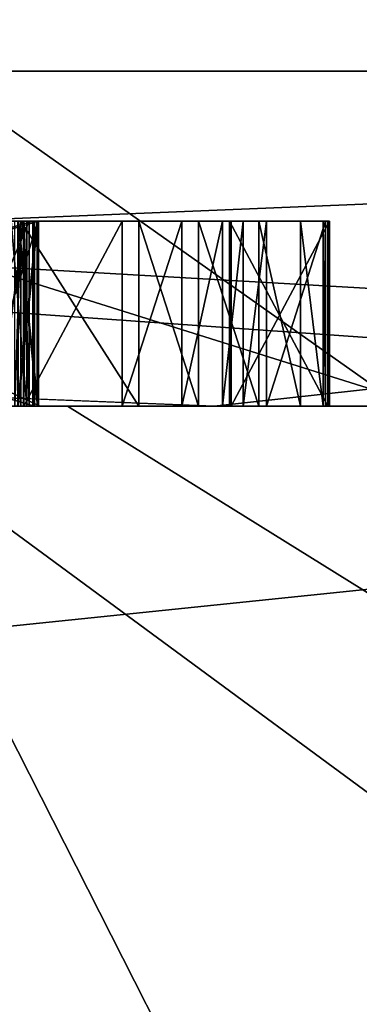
# Model space of a CAD drawing. Header units: millimetres. Extents: x -106 to 198, y -388 to 267.
# Tile 188 of 256: x 16.681 to 16.864, y 62.177 to 62.709. Entities that reach past the tile are written whole.
import ezdxf

# ---------------------------------------------------------------- set-up
doc = ezdxf.new("R2010")
doc.units = ezdxf.units.MM
doc.header["$LTSCALE"] = 52.148148
for name, color, linetype in [('1', 7, 'CONTINUOUS'), ('178', 7, 'CONTINUOUS'), ('2', 7, 'CONTINUOUS'), ('285', 7, 'CONTINUOUS'), ('286', 7, 'CONTINUOUS'), ('288', 7, 'CONTINUOUS'), ('289', 7, 'CONTINUOUS'), ('293', 7, 'CONTINUOUS'), ('3', 7, 'CONTINUOUS'), ('447', 7, 'CONTINUOUS'), ('448', 7, 'CONTINUOUS'), ('449', 7, 'CONTINUOUS'), ('450', 7, 'CONTINUOUS'), ('451', 7, 'CONTINUOUS'), ('452', 7, 'CONTINUOUS'), ('453', 7, 'CONTINUOUS'), ('454', 7, 'CONTINUOUS'), ('455', 7, 'CONTINUOUS'), ('456', 7, 'CONTINUOUS'), ('457', 7, 'CONTINUOUS'), ('458', 7, 'CONTINUOUS'), ('459', 7, 'CONTINUOUS'), ('460', 7, 'CONTINUOUS'), ('461', 7, 'CONTINUOUS'), ('466', 7, 'CONTINUOUS'), ('467', 7, 'CONTINUOUS'), ('468', 7, 'CONTINUOUS'), ('470', 7, 'CONTINUOUS'), ('471', 7, 'CONTINUOUS'), ('472', 7, 'CONTINUOUS'), ('473', 7, 'CONTINUOUS'), ('496', 7, 'CONTINUOUS'), ('497', 7, 'CONTINUOUS'), ('498', 7, 'CONTINUOUS'), ('501', 7, 'CONTINUOUS'), ('502', 7, 'CONTINUOUS'), ('503', 7, 'CONTINUOUS'), ('505', 7, 'CONTINUOUS'), ('506', 7, 'CONTINUOUS'), ('507', 7, 'CONTINUOUS'), ('515', 7, 'CONTINUOUS'), ('516', 7, 'CONTINUOUS'), ('517', 7, 'CONTINUOUS'), ('5579', 7, 'CONTINUOUS'), ('5581', 7, 'CONTINUOUS'), ('5583', 7, 'CONTINUOUS'), ('5584', 7, 'CONTINUOUS'), ('5585', 7, 'CONTINUOUS')]:
    doc.layers.add(name, color=color, linetype=linetype)

msp = doc.modelspace()

# ---------------------------------------------------------------- linework, layer by layer
at = {"layer": '1', "linetype": 'CONTINUOUS'}
for points in [[(6.53788, 62.5, 18.77668), (16.58477, 62.5, 12.04969), (16.78578, 62.5, 10.65577), (6.53788, 62.5, 18.77668)], [(17.99238, 62.5, -8.46062), (16.58477, 62.5, -12.04969), (14.20972, 62.5, -13.90652), (17.99238, 62.5, -8.46062)], [(16.8874, 62.5, 8.2108), (15.16944, 62.5, 11.02045), (15.07363, 62.5, 11.19766), (16.8874, 62.5, 8.2108)], [(17.83215, 62.5, 5.7945), (15.16944, 62.5, 11.02045), (17.57822, 62.5, 6.60362), (17.83215, 62.5, 5.7945)], [(17.57822, 62.5, 6.60362), (15.16944, 62.5, 11.02045), (16.8874, 62.5, 8.2108), (17.57822, 62.5, 6.60362)], [(15.16944, 62.5, -11.02045), (16.70646, 62.5, -8.51214), (15.78349, 62.5, -10.17265), (15.16944, 62.5, -11.02045)], [(15.78349, 62.5, -10.17265), (16.70646, 62.5, -8.51214), (16.66165, 62.5, -8.65974), (15.78349, 62.5, -10.17265)], [(16.58477, 62.5, 12.04969), (20.5, 62.5), (16.78578, 62.5, 10.65577), (16.58477, 62.5, 12.04969)], [(19.49667, 62.5, -6.33479), (16.58477, 62.5, -12.04969), (17.99238, 62.5, -8.46062), (19.49667, 62.5, -6.33479)], [(16.66165, 62.5, -8.65974), (16.70646, 62.5, -8.51214), (17.3951, 62.5, -7.07195), (16.66165, 62.5, -8.65974)], [(16.70646, 62.5, -8.51214), (17.83215, 62.5, -5.7945), (17.3951, 62.5, -7.07195), (16.70646, 62.5, -8.51214)], [(16.78578, 62.5, 10.65577), (20.5, 62.5), (19.7739, 62.5, -2.07371), (16.78578, 62.5, 10.65577)]]:
    msp.add_3dface(points, dxfattribs=at)
at = {"layer": '178', "linetype": 'CONTINUOUS'}
for points in [[(15.16944, 62.5, 11.02045), (17.83215, 62.5, 5.7945), (11.02087, 61.8, 15.16914), (15.16944, 62.5, 11.02045)], [(11.02087, 61.8, 15.16914), (17.83215, 62.5, 5.7945), (17.83238, 61.8, 5.79385), (11.02087, 61.8, 15.16914)], [(17.83238, 61.8, -5.79385), (13.25818, 62.5, -13.25833), (11.02087, 61.8, -15.16914), (17.83238, 61.8, -5.79385)], [(15.16944, 62.5, -11.02045), (13.25818, 62.5, -13.25833), (17.83238, 61.8, -5.79385), (15.16944, 62.5, -11.02045)], [(16.70646, 62.5, -8.51214), (15.16944, 62.5, -11.02045), (17.83238, 61.8, -5.79385), (16.70646, 62.5, -8.51214)], [(17.83215, 62.5, -5.7945), (16.70646, 62.5, -8.51214), (17.83238, 61.8, -5.79385), (17.83215, 62.5, -5.7945)]]:
    msp.add_3dface(points, dxfattribs=at)
at = {"layer": '2', "linetype": 'CONTINUOUS'}
for points in [[(11.13569, 45, -17.21181), (16.58477, 62.5, -12.04969), (18.69926, 45, -8.40164), (11.13569, 45, -17.21181)], [(16.58477, 62.5, -12.04969), (19.49667, 62.5, -6.33479), (18.69926, 45, -8.40164), (16.58477, 62.5, -12.04969)]]:
    msp.add_3dface(points, dxfattribs=at)
at = {"layer": '285', "linetype": 'CONTINUOUS'}
for points in [[(16.6918, 62.5, 2.64459), (16.0723, 62.5, 5.22408), (16.67807, 62.5, 0.65631), (16.6918, 62.5, 2.64459)], [(16.0723, 62.5, -5.22408), (16.9, 62.5, 0), (16.67018, 62.5, -0.57206), (16.0723, 62.5, -5.22408)], [(16.6878, 62.5, 0.29718), (16.64334, 62.5, 0.4051), (16.34742, 62.5, 0.29165), (16.6878, 62.5, 0.29718)], [(16.68865, 62.5, 0.24511), (16.34827, 62.5, 0.23958), (16.35039, 62.5, 0.15625), (16.68865, 62.5, 0.24511)], [(16.69081, 62.5, 0.15549), (16.68865, 62.5, 0.24511), (16.35039, 62.5, 0.15625), (16.69081, 62.5, 0.15549)], [(16.68587, 62.5, 0.40643), (16.64334, 62.5, 0.4051), (16.6878, 62.5, 0.29718), (16.68587, 62.5, 0.40643)], [(16.65878, 62.5, 0.10348), (16.68001, 62.5, 0.0826), (16.6907, 62.5, 0.10341), (16.65878, 62.5, 0.10348)], [(16.67018, 62.5, -0.57206), (16.9, 62.5, 0), (16.68265, 62.5, -0.5099), (16.67018, 62.5, -0.57206)], [(16.68448, 62.5, -0.44742), (16.67941, 62.5, -0.18823), (16.67598, 62.5, -0.37423), (16.68448, 62.5, -0.44742)], [(16.68132, 62.5, 0.55219), (16.6918, 62.5, 2.64459), (16.67807, 62.5, 0.65631), (16.68132, 62.5, 0.55219)], [(16.69012, 62.5, -0.15701), (16.67941, 62.5, -0.18823), (16.68448, 62.5, -0.44742), (16.69012, 62.5, -0.15701)], [(16.67964, 62.5, -0.08407), (16.69021, 62.5, -0.11534), (16.67978, 62.5, -0.02157), (16.67964, 62.5, -0.08407)], [(16.67978, 62.5, -0.02157), (16.69021, 62.5, -0.11534), (16.69049, 62.5, 0.00966), (16.67978, 62.5, -0.02157)], [(16.68001, 62.5, 0.0826), (16.69058, 62.5, 0.05132), (16.6907, 62.5, 0.10341), (16.68001, 62.5, 0.0826)], [(16.74512, 62.5, 0.55419), (16.6918, 62.5, 2.64459), (16.68132, 62.5, 0.55219), (16.74512, 62.5, 0.55419)], [(16.68265, 62.5, -0.5099), (16.9, 62.5, 0), (16.68448, 62.5, -0.44742), (16.68265, 62.5, -0.5099)], [(16.68294, 62.5, 0.50014), (16.68587, 62.5, 0.40643), (16.73611, 62.5, 0.5018), (16.68294, 62.5, 0.50014)], [(16.9, 62.5, 0), (16.69012, 62.5, -0.15701), (16.68448, 62.5, -0.44742), (16.9, 62.5, 0)], [(16.73611, 62.5, 0.5018), (16.68587, 62.5, 0.40643), (16.69081, 62.5, 0.15549), (16.73611, 62.5, 0.5018)], [(16.68587, 62.5, 0.40643), (16.6878, 62.5, 0.29718), (16.69081, 62.5, 0.15549), (16.68587, 62.5, 0.40643)], [(16.6878, 62.5, 0.29718), (16.68865, 62.5, 0.24511), (16.69081, 62.5, 0.15549), (16.6878, 62.5, 0.29718)], [(16.69012, 62.5, -0.15701), (16.9, 62.5, 0), (16.69021, 62.5, -0.11534), (16.69012, 62.5, -0.15701)], [(16.69021, 62.5, -0.11534), (16.9, 62.5, 0), (16.69049, 62.5, 0.00966), (16.69021, 62.5, -0.11534)], [(16.69049, 62.5, 0.00966), (16.9, 62.5, 0), (16.69058, 62.5, 0.05132), (16.69049, 62.5, 0.00966)], [(16.69058, 62.5, 0.05132), (16.9, 62.5, 0), (16.6907, 62.5, 0.10341), (16.69058, 62.5, 0.05132)], [(16.6907, 62.5, 0.10341), (16.9, 62.5, 0), (16.69081, 62.5, 0.15549), (16.6907, 62.5, 0.10341)], [(16.9, 62.5, 0), (16.79501, 62.5, 0.24683), (16.69081, 62.5, 0.15549), (16.9, 62.5, 0)], [(16.79501, 62.5, 0.24683), (16.73611, 62.5, 0.5018), (16.69081, 62.5, 0.15549), (16.79501, 62.5, 0.24683)], [(16.9, 62.5, 0), (16.6918, 62.5, 2.64459), (16.84472, 62.5, 0.43224), (16.9, 62.5, 0)], [(16.84472, 62.5, 0.43224), (16.6918, 62.5, 2.64459), (16.83246, 62.5, 0.48396), (16.84472, 62.5, 0.43224)], [(16.83246, 62.5, 0.48396), (16.6918, 62.5, 2.64459), (16.80989, 62.5, 0.52494), (16.83246, 62.5, 0.48396)], [(16.80989, 62.5, 0.52494), (16.6918, 62.5, 2.64459), (16.77734, 62.5, 0.54477), (16.80989, 62.5, 0.52494)], [(16.77734, 62.5, 0.54477), (16.6918, 62.5, 2.64459), (16.74512, 62.5, 0.55419), (16.77734, 62.5, 0.54477)], [(16.76833, 62.5, 0.49238), (16.73611, 62.5, 0.5018), (16.79501, 62.5, 0.24683), (16.76833, 62.5, 0.49238)], [(16.79025, 62.5, 0.47222), (16.76833, 62.5, 0.49238), (16.79501, 62.5, 0.24683), (16.79025, 62.5, 0.47222)], [(16.80153, 62.5, 0.45173), (16.79025, 62.5, 0.47222), (16.79417, 62.5, 0.29891), (16.80153, 62.5, 0.45173)], [(16.79025, 62.5, 0.47222), (16.79501, 62.5, 0.24683), (16.79417, 62.5, 0.29891), (16.79025, 62.5, 0.47222)], [(16.81412, 62.5, 0.38959), (16.80153, 62.5, 0.45173), (16.79417, 62.5, 0.29891), (16.81412, 62.5, 0.38959)], [(16.84735, 62.5, 0.29977), (16.81412, 62.5, 0.38959), (16.79417, 62.5, 0.29891), (16.84735, 62.5, 0.29977)], [(16.79501, 62.5, 0.24683), (16.9, 62.5, 0), (16.8482, 62.5, 0.2477), (16.79501, 62.5, 0.24683)], [(16.84602, 62.5, 0.39059), (16.81412, 62.5, 0.38959), (16.84735, 62.5, 0.29977), (16.84602, 62.5, 0.39059)], [(16.84602, 62.5, 0.39059), (16.9, 62.5, 0), (16.84472, 62.5, 0.43224), (16.84602, 62.5, 0.39059)], [(16.9, 62.5, 0), (16.84602, 62.5, 0.39059), (16.8482, 62.5, 0.2477), (16.9, 62.5, 0)], [(16.8482, 62.5, 0.2477), (16.84602, 62.5, 0.39059), (16.84735, 62.5, 0.29977), (16.8482, 62.5, 0.2477)]]:
    msp.add_3dface(points, dxfattribs=at)
at = {"layer": '286', "linetype": 'CONTINUOUS'}
for points in [[(17.86924, 62.68118, -5.08469), (16.63253, 67.61021, -5.40424), (14.82572, 62.68118, -11.19651), (17.86924, 62.68118, -5.08469)], [(16.63098, 62.68118, 8.28096), (16.63253, 67.61021, 5.40424), (18.49936, 62.68118, 1.71387), (16.63098, 62.68118, 8.28096)], [(16.63253, 67.61021, 5.40424), (16.63253, 67.61021, -5.40424), (18.49936, 62.68118, 1.71387), (16.63253, 67.61021, 5.40424)], [(18.49936, 62.68118, 1.71387), (16.63253, 67.61021, -5.40424), (17.86924, 62.68118, -5.08469), (18.49936, 62.68118, 1.71387)]]:
    msp.add_3dface(points, dxfattribs=at)
at = {"layer": '288', "linetype": 'CONTINUOUS'}
for points in [[(6.53788, 62.5, 18.77668), (16.78578, 62.5, 10.65577), (11.39444, 62.71787, 16.53588), (6.53788, 62.5, 18.77668)], [(16.78578, 62.5, 10.65577), (18.7652, 62.71787, 7.15094), (11.39444, 62.71787, 16.53588), (16.78578, 62.5, 10.65577)], [(14.20972, 62.5, -13.90652), (13.36439, 62.71787, -14.98872), (19.50945, 62.71787, -4.75919), (14.20972, 62.5, -13.90652)], [(17.99238, 62.5, -8.46062), (14.20972, 62.5, -13.90652), (19.50945, 62.71787, -4.75919), (17.99238, 62.5, -8.46062)], [(16.78578, 62.5, 10.65577), (19.7739, 62.5, -2.07371), (18.7652, 62.71787, 7.15094), (16.78578, 62.5, 10.65577)]]:
    msp.add_3dface(points, dxfattribs=at)
at = {"layer": '289', "linetype": 'CONTINUOUS'}
for points in [[(16.66165, 62.5, -8.65974), (17.3951, 62.5, -7.07195), (14.82572, 62.68118, -11.19651), (16.66165, 62.5, -8.65974)], [(17.3951, 62.5, -7.07195), (17.97768, 62.5, -5.4226), (14.82572, 62.68118, -11.19651), (17.3951, 62.5, -7.07195)], [(17.97768, 62.5, -5.4226), (17.86924, 62.68118, -5.08469), (14.82572, 62.68118, -11.19651), (17.97768, 62.5, -5.4226)], [(16.8874, 62.5, 8.2108), (15.07363, 62.5, 11.19766), (16.63098, 62.68118, 8.28096), (16.8874, 62.5, 8.2108)], [(16.8874, 62.5, 8.2108), (16.63098, 62.68118, 8.28096), (18.49936, 62.68118, 1.71387), (16.8874, 62.5, 8.2108)]]:
    msp.add_3dface(points, dxfattribs=at)
at = {"layer": '293', "linetype": 'CONTINUOUS'}
for points in [[(16.0723, 62.5, 5.22408), (16.6918, 62.5, 2.64459), (16.26307, 62.7, 5.28419), (16.0723, 62.5, 5.22408)], [(16.9, 62.5, 0), (16.0723, 62.5, -5.22408), (16.26307, 62.7, -5.28419), (16.9, 62.5, 0)], [(16.6918, 62.5, 2.64459), (16.9, 62.5, 0), (16.26307, 62.7, 5.28419), (16.6918, 62.5, 2.64459)], [(16.9, 62.5, 0), (16.26307, 62.7, -5.28419), (16.26307, 62.7, 5.28419), (16.9, 62.5, 0)]]:
    msp.add_3dface(points, dxfattribs=at)
at = {"layer": '3', "linetype": 'CONTINUOUS'}
for points in [[(17.58227, 60.5342, 10.54105), (16.58477, 62.5, 12.04969), (12.99468, 61.0436, 15.85523), (17.58227, 60.5342, 10.54105)], [(20.5, 62.5), (16.58477, 62.5, 12.04969), (20.11012, 59.90495, 3.97907), (20.5, 62.5)], [(20.11012, 59.90495, 3.97907), (16.58477, 62.5, 12.04969), (17.58227, 60.5342, 10.54105), (20.11012, 59.90495, 3.97907)]]:
    msp.add_3dface(points, dxfattribs=at)
at = {"layer": '447', "linetype": 'CONTINUOUS'}
for points in [[(16.64334, 62.5, 0.4051), (16.68587, 62.5, 0.40643), (16.68587, 62.6, 0.40643), (16.64334, 62.5, 0.4051)], [(16.64334, 62.6, 0.4051), (16.64334, 62.5, 0.4051), (16.68587, 62.6, 0.40643), (16.64334, 62.6, 0.4051)]]:
    msp.add_3dface(points, dxfattribs=at)
at = {"layer": '448', "linetype": 'CONTINUOUS'}
for points in [[(16.68587, 62.5, 0.40643), (16.68294, 62.5, 0.50014), (16.68294, 62.6, 0.50014), (16.68587, 62.5, 0.40643)], [(16.68587, 62.6, 0.40643), (16.68587, 62.5, 0.40643), (16.68294, 62.6, 0.50014), (16.68587, 62.6, 0.40643)]]:
    msp.add_3dface(points, dxfattribs=at)
at = {"layer": '449', "linetype": 'CONTINUOUS'}
for points in [[(16.68294, 62.5, 0.50014), (16.73611, 62.5, 0.5018), (16.73611, 62.6, 0.5018), (16.68294, 62.5, 0.50014)], [(16.68294, 62.6, 0.50014), (16.68294, 62.5, 0.50014), (16.73611, 62.6, 0.5018), (16.68294, 62.6, 0.50014)]]:
    msp.add_3dface(points, dxfattribs=at)
at = {"layer": '450', "linetype": 'CONTINUOUS'}
for points in [[(16.73611, 62.5, 0.5018), (16.76833, 62.5, 0.49238), (16.76833, 62.6, 0.49238), (16.73611, 62.5, 0.5018)], [(16.73611, 62.6, 0.5018), (16.73611, 62.5, 0.5018), (16.76833, 62.6, 0.49238), (16.73611, 62.6, 0.5018)]]:
    msp.add_3dface(points, dxfattribs=at)
at = {"layer": '451', "linetype": 'CONTINUOUS'}
for points in [[(16.76833, 62.5, 0.49238), (16.79025, 62.5, 0.47222), (16.79025, 62.6, 0.47222), (16.76833, 62.5, 0.49238)], [(16.76833, 62.6, 0.49238), (16.76833, 62.5, 0.49238), (16.79025, 62.6, 0.47222), (16.76833, 62.6, 0.49238)]]:
    msp.add_3dface(points, dxfattribs=at)
at = {"layer": '452', "linetype": 'CONTINUOUS'}
for points in [[(16.79025, 62.5, 0.47222), (16.80153, 62.5, 0.45173), (16.80153, 62.6, 0.45173), (16.79025, 62.5, 0.47222)], [(16.79025, 62.6, 0.47222), (16.79025, 62.5, 0.47222), (16.80153, 62.6, 0.45173), (16.79025, 62.6, 0.47222)]]:
    msp.add_3dface(points, dxfattribs=at)
at = {"layer": '453', "linetype": 'CONTINUOUS'}
for points in [[(16.80153, 62.5, 0.45173), (16.81412, 62.5, 0.38959), (16.81412, 62.6, 0.38959), (16.80153, 62.5, 0.45173)], [(16.80153, 62.6, 0.45173), (16.80153, 62.5, 0.45173), (16.81412, 62.6, 0.38959), (16.80153, 62.6, 0.45173)]]:
    msp.add_3dface(points, dxfattribs=at)
at = {"layer": '454', "linetype": 'CONTINUOUS'}
for points in [[(16.81412, 62.5, 0.38959), (16.84602, 62.5, 0.39059), (16.84602, 62.6, 0.39059), (16.81412, 62.5, 0.38959)], [(16.81412, 62.6, 0.38959), (16.81412, 62.5, 0.38959), (16.84602, 62.6, 0.39059), (16.81412, 62.6, 0.38959)]]:
    msp.add_3dface(points, dxfattribs=at)
at = {"layer": '455', "linetype": 'CONTINUOUS'}
for points in [[(16.84602, 62.5, 0.39059), (16.84472, 62.5, 0.43224), (16.84472, 62.6, 0.43224), (16.84602, 62.5, 0.39059)], [(16.84602, 62.6, 0.39059), (16.84602, 62.5, 0.39059), (16.84472, 62.6, 0.43224), (16.84602, 62.6, 0.39059)]]:
    msp.add_3dface(points, dxfattribs=at)
at = {"layer": '456', "linetype": 'CONTINUOUS'}
for points in [[(16.84472, 62.5, 0.43224), (16.83246, 62.5, 0.48396), (16.83246, 62.6, 0.48396), (16.84472, 62.5, 0.43224)], [(16.84472, 62.6, 0.43224), (16.84472, 62.5, 0.43224), (16.83246, 62.6, 0.48396), (16.84472, 62.6, 0.43224)]]:
    msp.add_3dface(points, dxfattribs=at)
at = {"layer": '457', "linetype": 'CONTINUOUS'}
for points in [[(16.83246, 62.5, 0.48396), (16.80989, 62.5, 0.52494), (16.80989, 62.6, 0.52494), (16.83246, 62.5, 0.48396)], [(16.83246, 62.6, 0.48396), (16.83246, 62.5, 0.48396), (16.80989, 62.6, 0.52494), (16.83246, 62.6, 0.48396)]]:
    msp.add_3dface(points, dxfattribs=at)
at = {"layer": '458', "linetype": 'CONTINUOUS'}
for points in [[(16.80989, 62.5, 0.52494), (16.77734, 62.5, 0.54477), (16.77734, 62.6, 0.54477), (16.80989, 62.5, 0.52494)], [(16.80989, 62.6, 0.52494), (16.80989, 62.5, 0.52494), (16.77734, 62.6, 0.54477), (16.80989, 62.6, 0.52494)]]:
    msp.add_3dface(points, dxfattribs=at)
at = {"layer": '459', "linetype": 'CONTINUOUS'}
for points in [[(16.77734, 62.5, 0.54477), (16.74512, 62.5, 0.55419), (16.74512, 62.6, 0.55419), (16.77734, 62.5, 0.54477)], [(16.77734, 62.6, 0.54477), (16.77734, 62.5, 0.54477), (16.74512, 62.6, 0.55419), (16.77734, 62.6, 0.54477)]]:
    msp.add_3dface(points, dxfattribs=at)
at = {"layer": '460', "linetype": 'CONTINUOUS'}
for points in [[(16.74512, 62.5, 0.55419), (16.68132, 62.5, 0.55219), (16.68132, 62.6, 0.55219), (16.74512, 62.5, 0.55419)], [(16.74512, 62.6, 0.55419), (16.74512, 62.5, 0.55419), (16.68132, 62.6, 0.55219), (16.74512, 62.6, 0.55419)]]:
    msp.add_3dface(points, dxfattribs=at)
at = {"layer": '461', "linetype": 'CONTINUOUS'}
for points in [[(16.68132, 62.5, 0.55219), (16.67807, 62.5, 0.65631), (16.68132, 62.6, 0.55219), (16.68132, 62.5, 0.55219)], [(16.68132, 62.6, 0.55219), (16.67807, 62.5, 0.65631), (16.67807, 62.6, 0.65631), (16.68132, 62.6, 0.55219)]]:
    msp.add_3dface(points, dxfattribs=at)
at = {"layer": '466', "linetype": 'CONTINUOUS'}
for points in [[(16.34827, 62.5, 0.23958), (16.68865, 62.5, 0.24511), (16.34827, 62.6, 0.23958), (16.34827, 62.5, 0.23958)], [(16.34827, 62.6, 0.23958), (16.68865, 62.5, 0.24511), (16.68865, 62.6, 0.24511), (16.34827, 62.6, 0.23958)]]:
    msp.add_3dface(points, dxfattribs=at)
at = {"layer": '467', "linetype": 'CONTINUOUS'}
for points in [[(16.68865, 62.5, 0.24511), (16.6878, 62.5, 0.29718), (16.6878, 62.6, 0.29718), (16.68865, 62.5, 0.24511)], [(16.68865, 62.6, 0.24511), (16.68865, 62.5, 0.24511), (16.6878, 62.6, 0.29718), (16.68865, 62.6, 0.24511)]]:
    msp.add_3dface(points, dxfattribs=at)
at = {"layer": '468', "linetype": 'CONTINUOUS'}
for points in [[(16.6878, 62.5, 0.29718), (16.34742, 62.5, 0.29165), (16.6878, 62.6, 0.29718), (16.6878, 62.5, 0.29718)], [(16.6878, 62.6, 0.29718), (16.34742, 62.5, 0.29165), (16.34742, 62.6, 0.29165), (16.6878, 62.6, 0.29718)]]:
    msp.add_3dface(points, dxfattribs=at)
at = {"layer": '470', "linetype": 'CONTINUOUS'}
for points in [[(16.79501, 62.5, 0.24683), (16.8482, 62.5, 0.2477), (16.8482, 62.6, 0.2477), (16.79501, 62.5, 0.24683)], [(16.79501, 62.6, 0.24683), (16.79501, 62.5, 0.24683), (16.8482, 62.6, 0.2477), (16.79501, 62.6, 0.24683)]]:
    msp.add_3dface(points, dxfattribs=at)
at = {"layer": '471', "linetype": 'CONTINUOUS'}
for points in [[(16.8482, 62.5, 0.2477), (16.84735, 62.5, 0.29977), (16.84735, 62.6, 0.29977), (16.8482, 62.5, 0.2477)], [(16.8482, 62.6, 0.2477), (16.8482, 62.5, 0.2477), (16.84735, 62.6, 0.29977), (16.8482, 62.6, 0.2477)]]:
    msp.add_3dface(points, dxfattribs=at)
at = {"layer": '472', "linetype": 'CONTINUOUS'}
for points in [[(16.84735, 62.5, 0.29977), (16.79417, 62.5, 0.29891), (16.79417, 62.6, 0.29891), (16.84735, 62.5, 0.29977)], [(16.84735, 62.6, 0.29977), (16.84735, 62.5, 0.29977), (16.79417, 62.6, 0.29891), (16.84735, 62.6, 0.29977)]]:
    msp.add_3dface(points, dxfattribs=at)
at = {"layer": '473', "linetype": 'CONTINUOUS'}
for points in [[(16.79417, 62.5, 0.29891), (16.79501, 62.5, 0.24683), (16.79501, 62.6, 0.24683), (16.79417, 62.5, 0.29891)], [(16.79417, 62.5, 0.29891), (16.79501, 62.6, 0.24683), (16.79417, 62.6, 0.29891), (16.79417, 62.5, 0.29891)]]:
    msp.add_3dface(points, dxfattribs=at)
at = {"layer": '496', "linetype": 'CONTINUOUS'}
for points in [[(16.67941, 62.5, -0.18823), (16.69012, 62.5, -0.15701), (16.69012, 62.6, -0.15701), (16.67941, 62.5, -0.18823)], [(16.67941, 62.6, -0.18823), (16.67941, 62.5, -0.18823), (16.69012, 62.6, -0.15701), (16.67941, 62.6, -0.18823)]]:
    msp.add_3dface(points, dxfattribs=at)
at = {"layer": '497', "linetype": 'CONTINUOUS'}
for points in [[(16.69012, 62.5, -0.15701), (16.69021, 62.5, -0.11534), (16.69021, 62.6, -0.11534), (16.69012, 62.5, -0.15701)], [(16.69012, 62.6, -0.15701), (16.69012, 62.5, -0.15701), (16.69021, 62.6, -0.11534), (16.69012, 62.6, -0.15701)]]:
    msp.add_3dface(points, dxfattribs=at)
at = {"layer": '498', "linetype": 'CONTINUOUS'}
for points in [[(16.69021, 62.5, -0.11534), (16.67964, 62.5, -0.08407), (16.67964, 62.6, -0.08407), (16.69021, 62.5, -0.11534)], [(16.69021, 62.6, -0.11534), (16.69021, 62.5, -0.11534), (16.67964, 62.6, -0.08407), (16.69021, 62.6, -0.11534)]]:
    msp.add_3dface(points, dxfattribs=at)
at = {"layer": '501', "linetype": 'CONTINUOUS'}
for points in [[(16.67978, 62.5, -0.02157), (16.69049, 62.5, 0.00966), (16.69049, 62.6, 0.00966), (16.67978, 62.5, -0.02157)], [(16.67978, 62.6, -0.02157), (16.67978, 62.5, -0.02157), (16.69049, 62.6, 0.00966), (16.67978, 62.6, -0.02157)]]:
    msp.add_3dface(points, dxfattribs=at)
at = {"layer": '502', "linetype": 'CONTINUOUS'}
for points in [[(16.69049, 62.5, 0.00966), (16.69058, 62.5, 0.05132), (16.69058, 62.6, 0.05132), (16.69049, 62.5, 0.00966)], [(16.69049, 62.6, 0.00966), (16.69049, 62.5, 0.00966), (16.69058, 62.6, 0.05132), (16.69049, 62.6, 0.00966)]]:
    msp.add_3dface(points, dxfattribs=at)
at = {"layer": '503', "linetype": 'CONTINUOUS'}
for points in [[(16.69058, 62.5, 0.05132), (16.68001, 62.5, 0.0826), (16.68001, 62.6, 0.0826), (16.69058, 62.5, 0.05132)], [(16.69058, 62.6, 0.05132), (16.69058, 62.5, 0.05132), (16.68001, 62.6, 0.0826), (16.69058, 62.6, 0.05132)]]:
    msp.add_3dface(points, dxfattribs=at)
at = {"layer": '505', "linetype": 'CONTINUOUS'}
for points in [[(16.65878, 62.5, 0.10348), (16.6907, 62.5, 0.10341), (16.6907, 62.6, 0.10341), (16.65878, 62.5, 0.10348)], [(16.65878, 62.6, 0.10348), (16.65878, 62.5, 0.10348), (16.6907, 62.6, 0.10341), (16.65878, 62.6, 0.10348)]]:
    msp.add_3dface(points, dxfattribs=at)
at = {"layer": '506', "linetype": 'CONTINUOUS'}
for points in [[(16.6907, 62.5, 0.10341), (16.69081, 62.5, 0.15549), (16.69081, 62.6, 0.15549), (16.6907, 62.5, 0.10341)], [(16.6907, 62.6, 0.10341), (16.6907, 62.5, 0.10341), (16.69081, 62.6, 0.15549), (16.6907, 62.6, 0.10341)]]:
    msp.add_3dface(points, dxfattribs=at)
at = {"layer": '507', "linetype": 'CONTINUOUS'}
for points in [[(16.69081, 62.5, 0.15549), (16.35039, 62.5, 0.15625), (16.69081, 62.6, 0.15549), (16.69081, 62.5, 0.15549)], [(16.69081, 62.6, 0.15549), (16.35039, 62.5, 0.15625), (16.35039, 62.6, 0.15625), (16.69081, 62.6, 0.15549)]]:
    msp.add_3dface(points, dxfattribs=at)
at = {"layer": '515', "linetype": 'CONTINUOUS'}
for points in [[(16.67018, 62.5, -0.57206), (16.68265, 62.5, -0.5099), (16.68265, 62.6, -0.5099), (16.67018, 62.5, -0.57206)], [(16.67018, 62.6, -0.57206), (16.67018, 62.5, -0.57206), (16.68265, 62.6, -0.5099), (16.67018, 62.6, -0.57206)]]:
    msp.add_3dface(points, dxfattribs=at)
at = {"layer": '516', "linetype": 'CONTINUOUS'}
for points in [[(16.68265, 62.5, -0.5099), (16.68448, 62.5, -0.44742), (16.68448, 62.6, -0.44742), (16.68265, 62.5, -0.5099)], [(16.68265, 62.6, -0.5099), (16.68265, 62.5, -0.5099), (16.68448, 62.6, -0.44742), (16.68265, 62.6, -0.5099)]]:
    msp.add_3dface(points, dxfattribs=at)
at = {"layer": '517', "linetype": 'CONTINUOUS'}
for points in [[(16.68448, 62.5, -0.44742), (16.67598, 62.5, -0.37423), (16.67598, 62.6, -0.37423), (16.68448, 62.5, -0.44742)], [(16.68448, 62.6, -0.44742), (16.68448, 62.5, -0.44742), (16.67598, 62.6, -0.37423), (16.68448, 62.6, -0.44742)]]:
    msp.add_3dface(points, dxfattribs=at)
at = {"layer": '5579', "linetype": 'CONTINUOUS'}
for points in [[(16.67018, 62.6, -0.57206), (16.68265, 62.6, -0.5099), (16.67598, 62.6, -0.37423), (16.67018, 62.6, -0.57206)], [(16.68265, 62.6, -0.5099), (16.68448, 62.6, -0.44742), (16.67598, 62.6, -0.37423), (16.68265, 62.6, -0.5099)]]:
    msp.add_3dface(points, dxfattribs=at)
at = {"layer": '5581', "linetype": 'CONTINUOUS'}
for points in [[(16.35027, 62.6, 0.10417), (16.61623, 62.6, 0.10357), (16.69081, 62.6, 0.15549), (16.35027, 62.6, 0.10417)], [(16.35027, 62.6, 0.10417), (16.69081, 62.6, 0.15549), (16.35039, 62.6, 0.15625), (16.35027, 62.6, 0.10417)], [(16.62626, 62.6, -0.16728), (16.60496, 62.6, -0.17765), (16.69012, 62.6, -0.15701), (16.62626, 62.6, -0.16728)], [(16.60496, 62.6, -0.17765), (16.67941, 62.6, -0.18823), (16.69012, 62.6, -0.15701), (16.60496, 62.6, -0.17765)], [(16.62664, 62.6, -0.00062), (16.60534, 62.6, -0.01099), (16.69049, 62.6, 0.00966), (16.62664, 62.6, -0.00062)], [(16.60534, 62.6, -0.01099), (16.67978, 62.6, -0.02157), (16.69049, 62.6, 0.00966), (16.60534, 62.6, -0.01099)], [(16.61623, 62.6, 0.10357), (16.65878, 62.6, 0.10348), (16.69081, 62.6, 0.15549), (16.61623, 62.6, 0.10357)], [(16.63693, 62.6, -0.15689), (16.62626, 62.6, -0.16728), (16.69012, 62.6, -0.15701), (16.63693, 62.6, -0.15689)], [(16.6373, 62.6, 0.00978), (16.62664, 62.6, -0.00062), (16.69049, 62.6, 0.00966), (16.6373, 62.6, 0.00978)], [(16.64761, 62.6, -0.13608), (16.63693, 62.6, -0.15689), (16.69021, 62.6, -0.11534), (16.64761, 62.6, -0.13608)], [(16.63693, 62.6, -0.15689), (16.69012, 62.6, -0.15701), (16.69021, 62.6, -0.11534), (16.63693, 62.6, -0.15689)], [(16.64798, 62.6, 0.03059), (16.6373, 62.6, 0.00978), (16.69058, 62.6, 0.05132), (16.64798, 62.6, 0.03059)], [(16.6373, 62.6, 0.00978), (16.69049, 62.6, 0.00966), (16.69058, 62.6, 0.05132), (16.6373, 62.6, 0.00978)], [(16.64768, 62.6, -0.10483), (16.64761, 62.6, -0.13608), (16.69021, 62.6, -0.11534), (16.64768, 62.6, -0.10483)], [(16.64768, 62.6, -0.10483), (16.69021, 62.6, -0.11534), (16.67964, 62.6, -0.08407), (16.64768, 62.6, -0.10483)], [(16.64803, 62.6, 0.05142), (16.64798, 62.6, 0.03059), (16.69058, 62.6, 0.05132), (16.64803, 62.6, 0.05142)], [(16.64803, 62.6, 0.05142), (16.69058, 62.6, 0.05132), (16.68001, 62.6, 0.0826), (16.64803, 62.6, 0.05142)], [(16.65878, 62.6, 0.10348), (16.6907, 62.6, 0.10341), (16.69081, 62.6, 0.15549), (16.65878, 62.6, 0.10348)]]:
    msp.add_3dface(points, dxfattribs=at)
at = {"layer": '5583', "linetype": 'CONTINUOUS'}
for points in [[(16.34827, 62.6, 0.23958), (16.6878, 62.6, 0.29718), (16.34742, 62.6, 0.29165), (16.34827, 62.6, 0.23958)], [(16.34827, 62.6, 0.23958), (16.68865, 62.6, 0.24511), (16.6878, 62.6, 0.29718), (16.34827, 62.6, 0.23958)]]:
    msp.add_3dface(points, dxfattribs=at)
at = {"layer": '5584', "linetype": 'CONTINUOUS'}
for points in [[(16.79501, 62.6, 0.24683), (16.84735, 62.6, 0.29977), (16.79417, 62.6, 0.29891), (16.79501, 62.6, 0.24683)], [(16.79501, 62.6, 0.24683), (16.8482, 62.6, 0.2477), (16.84735, 62.6, 0.29977), (16.79501, 62.6, 0.24683)]]:
    msp.add_3dface(points, dxfattribs=at)
at = {"layer": '5585', "linetype": 'CONTINUOUS'}
for points in [[(16.64334, 62.6, 0.4051), (16.68587, 62.6, 0.40643), (16.68294, 62.6, 0.50014), (16.64334, 62.6, 0.4051)], [(16.64334, 62.6, 0.4051), (16.68294, 62.6, 0.50014), (16.68132, 62.6, 0.55219), (16.64334, 62.6, 0.4051)], [(16.64334, 62.6, 0.4051), (16.68132, 62.6, 0.55219), (16.67807, 62.6, 0.65631), (16.64334, 62.6, 0.4051)], [(16.68294, 62.6, 0.50014), (16.73611, 62.6, 0.5018), (16.68132, 62.6, 0.55219), (16.68294, 62.6, 0.50014)], [(16.73611, 62.6, 0.5018), (16.74512, 62.6, 0.55419), (16.68132, 62.6, 0.55219), (16.73611, 62.6, 0.5018)], [(16.73611, 62.6, 0.5018), (16.76833, 62.6, 0.49238), (16.74512, 62.6, 0.55419), (16.73611, 62.6, 0.5018)], [(16.76833, 62.6, 0.49238), (16.77734, 62.6, 0.54477), (16.74512, 62.6, 0.55419), (16.76833, 62.6, 0.49238)], [(16.76833, 62.6, 0.49238), (16.79025, 62.6, 0.47222), (16.77734, 62.6, 0.54477), (16.76833, 62.6, 0.49238)], [(16.79025, 62.6, 0.47222), (16.80153, 62.6, 0.45173), (16.77734, 62.6, 0.54477), (16.79025, 62.6, 0.47222)], [(16.80153, 62.6, 0.45173), (16.80989, 62.6, 0.52494), (16.77734, 62.6, 0.54477), (16.80153, 62.6, 0.45173)], [(16.80153, 62.6, 0.45173), (16.81412, 62.6, 0.38959), (16.80989, 62.6, 0.52494), (16.80153, 62.6, 0.45173)], [(16.81412, 62.6, 0.38959), (16.83246, 62.6, 0.48396), (16.80989, 62.6, 0.52494), (16.81412, 62.6, 0.38959)], [(16.81412, 62.6, 0.38959), (16.84602, 62.6, 0.39059), (16.83246, 62.6, 0.48396), (16.81412, 62.6, 0.38959)], [(16.84602, 62.6, 0.39059), (16.84472, 62.6, 0.43224), (16.83246, 62.6, 0.48396), (16.84602, 62.6, 0.39059)]]:
    msp.add_3dface(points, dxfattribs=at)

doc.saveas('drawing.dxf')
